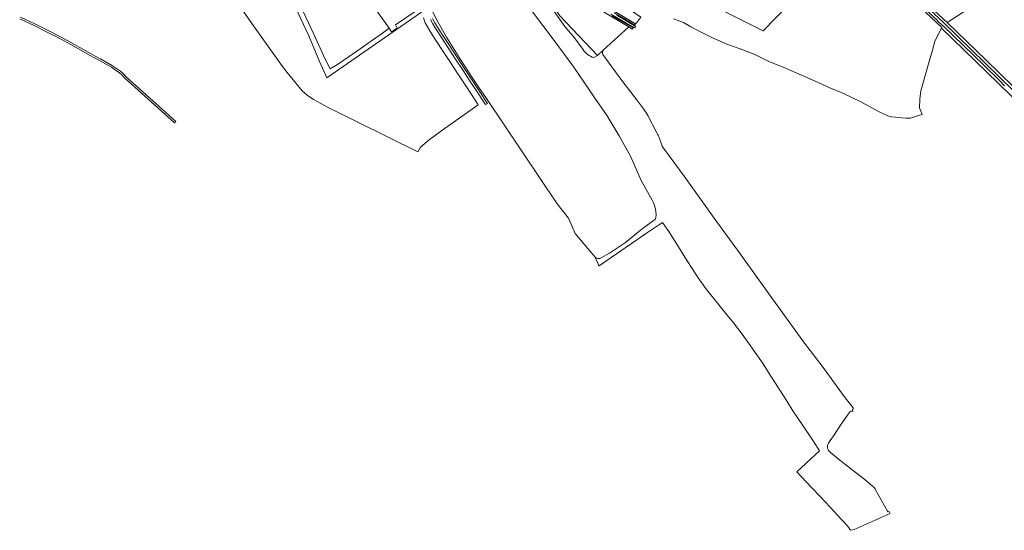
# Model space of a CAD drawing. Header units: metres. Extents: x 200176 to 205485, y 394066 to 399855.
# Tile 1 of 230: x 200783 to 202077, y 394583 to 395255. Entities that reach past the tile are written whole.
import ezdxf

# ---------------------------------------------------------------- set-up
doc = ezdxf.new("R2010")
doc.units = ezdxf.units.M
for name, color, linetype, lineweight in [('B-WE-GR-BOS_GEMENGD-GV', 40, 'Continuous', 13), ('B-WE-GR-BOS_LOOF-GV', 40, 'Continuous', 13), ('B-WE-GR-BOS_NAALD-GV', 40, 'Continuous', 13), ('B-WE-GR-BOUWLAND-GV', 80, 'Continuous', 13), ('B-WE-GR-GRAS-GV', 60, 'Continuous', 13), ('B-WE-GR-HOUTWAL-GV', 40, 'Continuous', 13), ('B-WE-OG-TERREIN_CULTUURSCHEIDING-GV', 7, 'Continuous', 18), ('B-WE-OG-WATER-GV', 130, 'Continuous', 18), ('B-WE-OG-WATER_SLOOT-GV', 120, 'Continuous', 18), ('B-WE-OG-WEG-GV', 7, 'Continuous', 18), ('B-WE-VH-VERHARDING_ASFALT-GV', 252, 'Continuous', 18), ('B-WE-VH-VERHARDING_FUNDERING_ZAND-GV', 7, 'Continuous', 18)]:
    doc.layers.add(name, color=color, linetype=linetype, lineweight=lineweight)

msp = doc.modelspace()

# ---------------------------------------------------------------- linework, layer by layer
at = {"layer": 'B-WE-GR-BOS_GEMENGD-GV', "flags": 128}
for points in [[(201325.727, 395264.89), (201331.34, 395253.952), (201343.748, 395231.768), (201361.319, 395203.665), (201378.329, 395177.417), (201386.456, 395165.629), (201396.6, 395150.916), (201489.601, 395012.433), (201504.208, 394993.453), (201513.032, 394973.575), (201534.019, 394948.502), (201539.461, 394942.421)], [(201614.269, 395017.416), (201599.885, 395043.088), (201585.817, 395075.087), (201570.775, 395102.172), (201554.936, 395128.451), (201537.355, 395153.953), (201531.902, 395161.864), (201511.437, 395192.28), (201484.002, 395229.178), (201457.041, 395265.216)], [(201547.372, 394941.394), (201558.372, 394947.698), (201579.408, 394961.847), (201601.298, 394979.512), (201612.525, 394987.994), (201618.071, 394991.997), (201619.362, 394994.444), (201619.576, 394998.027), (201619.281, 395002.509), (201618.708, 395005.558)]]:
    msp.add_lwpolyline(points, dxfattribs=at)
at = {"layer": 'B-WE-GR-BOS_GEMENGD-GV'}
for points in [[(201618.708, 395005.558, 0.08740888), (201614.269, 395017.416)], [(201539.461, 394942.421, 0.38944202), (201547.372, 394941.394)]]:
    msp.add_lwpolyline(points, format="xyb", dxfattribs=at)
at = {"layer": 'B-WE-GR-BOS_LOOF-GV', "flags": 128}
for points in [[(201523.277, 395215.773), (201512.12, 395230.725), (201499.357, 395245.75), (201485.429, 395265.349), (201474.157, 395280.635), (201465.623, 395291.141), (201449.617, 395315.763), (201425.608, 395354.142), (201397.898, 395397.129), (201369.988, 395437.246), (201349.984, 395470.303), (201334.631, 395494.458), (201318.067, 395524.521), (201318.528, 395533.344), (201320.743, 395538.96), (201325.177, 395542.499), (201330.481, 395545.03), (201354.711, 395558.279), (201355.795, 395558.874), (201357.237, 395559.665)], [(201874.129, 395357.714), (201760.139, 395240.128), (201673.583, 395283.783)], [(201642.453, 395256.069), (201655.57, 395250.929), (201665.166, 395245.401), (201676.8, 395239.176), (201694.399, 395230.436), (201713.812, 395222.158), (201733.737, 395215.112), (201749.326, 395208.869), (201766.843, 395200.285), (201789.793, 395191.007), (201803.506, 395184.81), (201828.884, 395173.9), (201848.811, 395164.869), (201861.273, 395159.72), (201875.074, 395153.362), (201889.49, 395146.224), (201912.795, 395133.633), (201924.401, 395128.394), (201929.674, 395127.052), (201934.496, 395126.312), (201942.167, 395125.549), (201947.786, 395125.411), (201954.051, 395125.34), (201961.894, 395127.81), (201969.423, 395129.885), (201966.052, 395138.601), (201966.278, 395150.424), (201967.701, 395161.37), (201978.491, 395199.821), (201982.962, 395214.75), (201986.197, 395226.37), (201994.708, 395243.686), (201995.21, 395244.707), (201946.412, 395290.386)], [(201457.041, 395265.216), (201484.002, 395229.178), (201511.437, 395192.28), (201531.902, 395161.864), (201537.355, 395153.953), (201554.936, 395128.451), (201570.775, 395102.172), (201585.817, 395075.087), (201599.885, 395043.088), (201614.269, 395017.416)], [(201985.699, 395266.451), (202002.146, 395250.952), (202026.818, 395266.839)], [(201549.707, 395214.487), (201542.313, 395207.791), (201537.507, 395204.881)], [(201602.817, 395137.484), (201593.627, 395149.6), (201574.375, 395174.979), (201549.446, 395208.842)], [(201620.6, 395105.728), (201608.707, 395128.696)], [(201626.393, 395091.077), (201623.496, 395099.795)], [(201878.445, 394743.924), (201868.308, 394757.163), (201857.552, 394771.584), (201841.809, 394793.526), (201826.675, 394813.772), (201814.672, 394829.394), (201771.275, 394889.252), (201731.212, 394944.857), (201695.918, 394993.458), (201656.277, 395048.851), (201629.04, 395085.955)], [(201618.708, 395005.558), (201619.281, 395002.509), (201619.576, 394998.027), (201619.362, 394994.444), (201618.071, 394991.997), (201612.525, 394987.994), (201601.298, 394979.512), (201579.408, 394961.847), (201558.372, 394947.698), (201547.372, 394941.394)], [(201539.461, 394942.421), (201543.562, 394932.402), (201544.781, 394931.086), (201560.397, 394941.892), (201607.065, 394973.755), (201627.962, 394987.749), (201636.42, 394976.294), (201648.883, 394956.145), (201657.447, 394942.185), (201674.759, 394915.26), (201685.935, 394899.737), (201713.08, 394866.12), (201721.189, 394855.879), (201732.506, 394840.876), (201743.441, 394825.885), (201760.106, 394801.941), (201767.318, 394790.633), (201791.762, 394752.304), (201799.253, 394740.061), (201811.453, 394722.112), (201826.003, 394700.814), (201834.451, 394687.642), (201804.525, 394659.729), (201810.139, 394653.858), (201824.08, 394639.088), (201835.14, 394627.415), (201848.437, 394613.275), (201863.068, 394597.73), (201865.46, 394595.153), (201869.548, 394590.619), (201872.545, 394586.964), (201875.095, 394582.982), (201880.089, 394584.257), (201927.147, 394605.31), (201925.923, 394607.634)], [(201846.236, 394697.678), (201848.538, 394700.981), (201853.933, 394709.207), (201861.101, 394720.015), (201874.348, 394739.04)], [(201877.23, 394739.412), (201877.998, 394740.74)], [(201878.036, 394742.086), (201878.565, 394742.935)], [(201904.634, 394640.767), (201893.961, 394649.921), (201877.2, 394662.525), (201858.845, 394676.827), (201848.748, 394685.391)], [(201923.644, 394608.12), (201908.216, 394636.437)]]:
    msp.add_lwpolyline(points, dxfattribs=at)
at = {"layer": 'B-WE-GR-BOS_LOOF-GV'}
for points in [[(201537.507, 395204.881, -0.17301938), (201523.277, 395215.773)], [(201549.446, 395208.842, -0.15780459), (201549.707, 395214.487)], [(201608.707, 395128.696, 0.0320363), (201602.817, 395137.484)], [(201623.496, 395099.795, 0.03922005), (201620.6, 395105.728)], [(201629.04, 395085.955, -0.10751533), (201626.393, 395091.077)], [(201614.269, 395017.416, -0.08740888), (201618.708, 395005.558)], [(201547.372, 394941.394, -0.38944202), (201539.461, 394942.421)], [(201874.348, 394739.04, -0.40651806), (201877.23, 394739.412)], [(201877.998, 394740.74, -0.28832672), (201878.036, 394742.086)], [(201878.565, 394742.935, 0.25708991), (201878.445, 394743.924)], [(201848.748, 394685.391, -0.39299867), (201846.236, 394697.678)], [(201908.216, 394636.437, 0.07044585), (201904.634, 394640.767)], [(201925.923, 394607.634, -0.36976906), (201923.644, 394608.12)]]:
    msp.add_lwpolyline(points, format="xyb", dxfattribs=at)
at = {"layer": 'B-WE-GR-BOS_NAALD-GV', "flags": 128}
msp.add_lwpolyline([(201874.129, 395357.714), (201873.377, 395358.413), (201869.249, 395362.346), (201849.3, 395381.353), (201817.761, 395410.833), (201763.239, 395364.313), (201724.008, 395329.684), (201688.557, 395296.839), (201673.583, 395283.783), (201760.139, 395240.128)], close=True, dxfattribs=at)
at = {"layer": 'B-WE-GR-BOUWLAND-GV', "flags": 128}
for points in [[(202176.478, 395474.919), (202043.881, 395317.792), (202044.019, 395317.768), (202059.463, 395296.383), (202046.83, 395281.413), (202026.818, 395266.839), (202002.146, 395250.952), (202053.038, 395202.13), (202124.961, 395131.926)], [(201243.947, 395364.198), (201239.959, 395370.141), (201235.673, 395376.272), (201229.084, 395372.437), (201182.39, 395347.694), (201142.546, 395327.136), (201128.934, 395321.516), (201135.218, 395307.342), (201152.265, 395272.099), (201168.956, 395236.673), (201184.263, 395202.789), (201191, 395190.319), (201200.436, 395195.918), (201225.754, 395213.281), (201259.687, 395236.941), (201268.356, 395243.531)], [(201268.356, 395243.531), (201263.945, 395249.845), (201251.704, 395267.061), (201240.167, 395282.92), (201213.44, 395320.792), (201255.133, 395345.495), (201256.117, 395346.088), (201253.458, 395350.497), (201251.61, 395353.174), (201247.596, 395359.147), (201243.974, 395364.161)], [(201310.938, 395264.603), (201256.484, 395226.905), (201186.636, 395178.468), (201176.94, 395199.865), (201162.934, 395233.477), (201127.886, 395308.415)], [(201059.06, 395292.008), (201087.871, 395249.937), (201128.106, 395193.018), (201134.507, 395185.122), (201146.068, 395170.863), (201154.134, 395161.297), (201160.466, 395155.523), (201168.955, 395149.608), (201188.307, 395139.165), (201305.985, 395081.027), (201309.559, 395087.08), (201321.23, 395096.507), (201341.003, 395111.148), (201359.923, 395124.664), (201385.578, 395142.827), (201377.439, 395155.23), (201368.266, 395169.185), (201358.768, 395183.637), (201348.963, 395198.549), (201339.453, 395213.089), (201329.427, 395228.281), (201325.49, 395234.26), (201321.945, 395239.98), (201318.892, 395245.336), (201316.015, 395250.616), (201313.67, 395257.279)]]:
    msp.add_lwpolyline(points, dxfattribs=at)
at = {"layer": 'B-WE-GR-GRAS-GV', "flags": 128}
for points in [[(201357.237, 395559.665), (201355.795, 395558.874), (201354.256, 395554.358), (201351.43, 395541.294), (201349.066, 395529.846), (201350.459, 395522.799), (201352.96, 395515.307), (201424.656, 395414.783), (201431.451, 395405.256), (201503.72, 395305.211), (201506.34, 395300.763), (201552.627, 395263.598), (201583.688, 395245.26), (201587.861, 395242.148), (201589.132, 395244.05), (201562.168, 395259.436)], [(201591.707, 395247.908), (201592.613, 395249.309), (201557.575, 395269.954), (201549.558, 395275.376), (201513.073, 395304.806), (201471.683, 395361.284), (201437.638, 395408.062), (201437.274, 395408.566), (201379.08, 395489.23), (201361.66, 395513.356), (201358.987, 395518.566), (201357.134, 395523.089), (201356.781, 395530.863), (201357.656, 395536.915), (201359.279, 395545.106), (201364.35, 395563.098), (201359.293, 395560.397), (201360.96, 395560.196)], [(201564.4, 395263.666), (201586.642, 395250.735), (201591.707, 395247.908)]]:
    msp.add_lwpolyline(points, dxfattribs=at)
msp.add_lwpolyline([(201599.519, 395258.067), (201535.776, 395302.468), (201516.914, 395321.813), (201475.627, 395380.057), (201448.535, 395416.657), (201437.274, 395408.566), (201437.638, 395408.062), (201471.683, 395361.284), (201513.073, 395304.806), (201549.558, 395275.376), (201557.575, 395269.954), (201592.613, 395249.309), (201593.996, 395251.062)], close=True, dxfattribs=at)
at = {"layer": 'B-WE-GR-HOUTWAL-GV', "flags": 128}
for points in [[(201127.886, 395308.415), (201162.934, 395233.477), (201176.94, 395199.865), (201186.636, 395178.468), (201256.484, 395226.905), (201310.938, 395264.603)], [(201306.676, 395267.981), (201276.754, 395247.956), (201278.94, 395243.627), (201271.519, 395239.003), (201268.356, 395243.531), (201259.687, 395236.941), (201225.754, 395213.281), (201200.436, 395195.918), (201191, 395190.319), (201184.263, 395202.789), (201168.956, 395236.673), (201152.265, 395272.099)]]:
    msp.add_lwpolyline(points, dxfattribs=at)
at = {"layer": 'B-WE-OG-TERREIN_CULTUURSCHEIDING-GV', "flags": 128}
msp.add_lwpolyline([(201451.687, 395317.164), (201461.343, 395302.474), (201471.784, 395288.138), (201484.657, 395271.684), (201492.896, 395259.937), (201542.313, 395207.791), (201549.707, 395214.487), (201583.688, 395245.26), (201552.627, 395263.598), (201506.34, 395300.763), (201503.72, 395305.211), (201431.451, 395405.256), (201424.656, 395414.783), (201400.543, 395396.712), (201427.251, 395355.282)], close=True, dxfattribs=at)
for points in [[(201485.429, 395265.349), (201499.357, 395245.75), (201512.12, 395230.725), (201523.277, 395215.773)], [(201537.507, 395204.881), (201542.313, 395207.791), (201492.896, 395259.937)]]:
    msp.add_lwpolyline(points, dxfattribs=at)
at = {"layer": 'B-WE-OG-TERREIN_CULTUURSCHEIDING-GV'}
msp.add_lwpolyline([(201523.277, 395215.773, 0.17301938), (201537.507, 395204.881)], format="xyb", dxfattribs=at)
at = {"layer": 'B-WE-OG-WATER-GV', "flags": 128}
msp.add_lwpolyline([(201559.958, 395261.976), (201579.578, 395250.543), (201589.657, 395244.836), (201590.83, 395244.172), (201591.803, 395244.537), (201592.157, 395245.022), (201592.51, 395245.506), (201592.512, 395246.047), (201591.027, 395246.889), (201580.136, 395253.065), (201567.998, 395260.14)], dxfattribs=at)
at = {"layer": 'B-WE-OG-WATER_SLOOT-GV', "flags": 128}
for points in [[(201562.168, 395259.436), (201589.132, 395244.05), (201589.657, 395244.836), (201579.578, 395250.543), (201559.958, 395261.976)], [(201567.998, 395260.14), (201580.136, 395253.065), (201591.027, 395246.889), (201591.707, 395247.908), (201586.642, 395250.735), (201564.4, 395263.666)]]:
    msp.add_lwpolyline(points, dxfattribs=at)
at = {"layer": 'B-WE-OG-WEG-GV', "flags": 128}
for points in [[(202124.961, 395131.926), (202053.038, 395202.13), (202002.146, 395250.952), (201985.699, 395266.451), (201960.87, 395289.046), (201921.33, 395325.939), (201895.376, 395350.457), (201855.908, 395387.67), (201815.515, 395424.846), (201778.166, 395458.034), (201756.586, 395477.333), (201750.944, 395482.229), (201719.392, 395509.606), (201714.823, 395513.57), (201682.756, 395541.739), (201667.853, 395554.722), (201667.498, 395554.161), (201666.868, 395552.725), (201666.61, 395551.083), (201670.004, 395548.101), (201679.641, 395539.691), (201754.091, 395474.721)], [(201754.091, 395474.721), (201764.236, 395465.868), (201816.333, 395420.196), (201820.247, 395416.673), (201824.197, 395413.189), (201917.136, 395326.182), (201976.511, 395270.469), (201977.201, 395270.223), (201985.208, 395262.709), (201985.583, 395262.087), (201991.263, 395256.624), (201991.748, 395256.481), (201996.834, 395251.527), (201997.271, 395250.913), (202052.079, 395197.559), (202145.331, 395106.913), (202160.975, 395091.707), (202256.091, 394999.099), (202256.487, 394998.989), (202296.252, 394960.31), (202296.477, 394959.78), (202314.028, 394942.535)], [(202078.266, 395167.744), (202077.387, 395168.207), (202071.778, 395173.669), (202071.581, 395174.246), (202049.838, 395195.199), (201997.042, 395246.5), (201996.437, 395246.63), (201989.745, 395253.177), (201989.394, 395253.879), (201914.741, 395323.945)], [(201946.412, 395290.386), (201995.21, 395244.707), (201994.708, 395243.686), (202069.371, 395171.094), (202134.523, 395107.749)]]:
    msp.add_lwpolyline(points, dxfattribs=at)
at = {"layer": 'B-WE-VH-VERHARDING_ASFALT-GV', "flags": 128}
for points in [[(201914.741, 395323.945), (201989.394, 395253.879), (201989.745, 395253.177), (201996.437, 395246.63), (201997.042, 395246.5), (202049.838, 395195.199), (202071.581, 395174.246), (202071.778, 395173.669), (202077.387, 395168.207), (202078.266, 395167.744)], [(201322.977, 395254.835), (201326.054, 395249.261), (201328.977, 395244.174), (201332.352, 395238.741), (201336.402, 395232.55), (201346.227, 395217.563), (201355.862, 395202.96), (201365.582, 395188.132), (201375.132, 395173.496), (201384.283, 395159.649), (201394.175, 395144.579), (201395.229, 395142.972), (201397.742, 395144.622), (201386.911, 395161.105), (201377.61, 395175.261), (201368.042, 395189.856), (201358.372, 395204.64), (201348.701, 395219.322), (201339.001, 395234.034), (201334.963, 395240.277), (201331.464, 395245.862), (201328.707, 395250.628), (201325.659, 395256.199)], [(202145.331, 395106.913), (202052.079, 395197.559), (201997.271, 395250.913), (201996.834, 395251.527), (201991.748, 395256.481)]]:
    msp.add_lwpolyline(points, dxfattribs=at)
at = {"layer": 'B-WE-VH-VERHARDING_FUNDERING_ZAND-GV', "flags": 128}
msp.add_lwpolyline([(200782.625, 395255.996), (200801.627, 395246.977), (200817.003, 395239.303), (200836.999, 395229.018), (200853.63, 395219.998), (200874.622, 395208.208), (200880.79, 395204.753), (200887.621, 395200.926), (200903.208, 395192.099), (200908.673, 395188.506), (200913.594, 395185.076), (200917.418, 395181.673), (200921.093, 395177.9), (200986.4, 395119.159), (200988.071, 395121.016), (200922.825, 395179.703), (200919.146, 395183.48), (200915.144, 395187.041), (200910.074, 395190.575), (200904.511, 395194.232), (200888.847, 395203.103), (200886.721, 395204.294), (200875.844, 395210.387), (200854.838, 395222.185), (200838.166, 395231.227), (200818.132, 395241.531), (200802.72, 395249.223), (200783.696, 395258.253)], dxfattribs=at)

doc.saveas('drawing.dxf')
